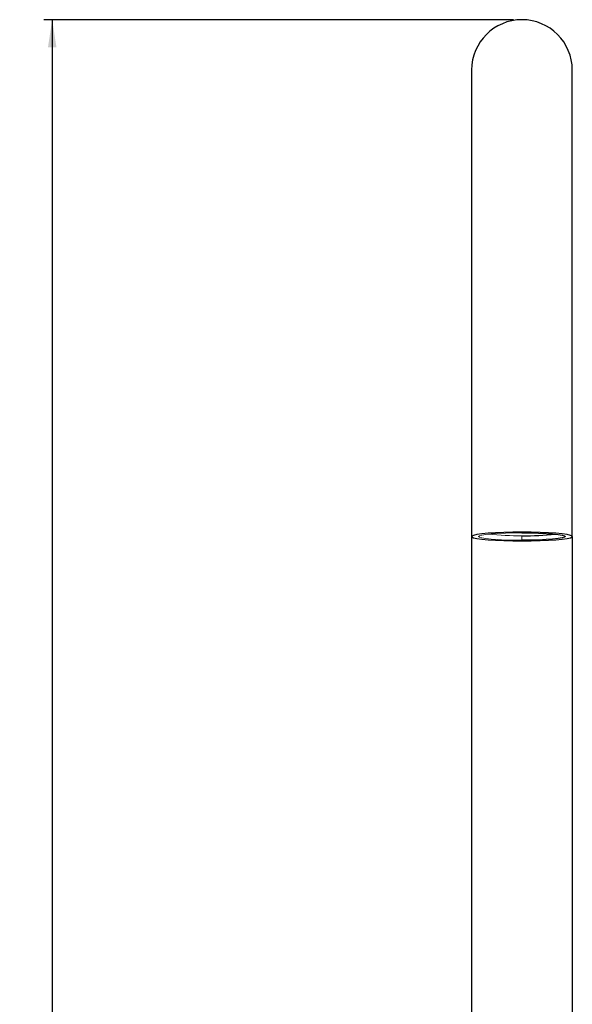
# Model space of a CAD drawing. Header units: millimetres. Extents: x 7 to 298, y -38 to 414.
# Tile 6 of 8: x 7 to 73, y 105 to 223. Entities that reach past the tile are written whole.
import ezdxf

# ---------------------------------------------------------------- set-up
doc = ezdxf.new("R2010")
doc.units = ezdxf.units.MM
doc.layers.add('DRAWINGS', color=7, linetype='Continuous')
doc.styles.add('SLDTEXTSTYLE0', font='TXT', dxfattribs={"width": 0.75})
doc.dimstyles.new('SLDDIMSTYLE0', dxfattribs={"dimtxt": 3.5, "dimasz": 3.302, "dimexe": 0, "dimexo": 0.0625, "dimgap": 0.875, "dimtad": 0, "dimtih": 1, "dimtoh": 1, "dimdec": 0, "dimrnd": 1e-09, "dimzin": 12, "dimdsep": 46, "dimtxsty": 'SLDTEXTSTYLE0', "dimsah": 1, "dimcen": 0.09, "dimadec": 0, "dimazin": 3, "dimtfac": 1, "dimtdec": 0, "dimtofl": 0, "dimtmove": 0, "dimatfit": 3, "dimfxl": 0, "dimfrac": 2, "dimtolj": 1, "dimtzin": 12, "dimarcsym": 0})

# ---------------------------------------------------------------- blocks, each defined once
blk = doc.blocks.new('_D')
at = {"layer": 'DRAWINGS'}
for p, q in [((66.21, 222.8), (10.21, 222.8)), ((11.21, 222.8), (11.21, 93.52)), ((11.21, -11.55), (11.21, 87.97)), ((50.21, -11.55), (10.21, -11.55))]:
    blk.add_line(p, q, dxfattribs=at)
for points in [[(11.21, 222.8), (10.7, 219.5), (11.72, 219.5)], [(11.21, -11.55), (11.72, -8.24), (10.7, -8.24)]]:
    blk.add_solid(points, dxfattribs=at)
at = {"layer": 'DRAWINGS', "insert": (7.33, 92.48), "char_height": 3.5, "attachment_point": 1, "style": 'SLDTEXTSTYLE0'}
blk.add_mtext('234', dxfattribs=at)

msp = doc.modelspace()

# ---------------------------------------------------------------- linework, layer by layer
at = {"color": 7, "linetype": 'Continuous', "lineweight": 25}
for p, q in [((61.21, 216.8), (61.21, 171.16)), ((73.21, 171.16), (73.21, 216.8)), ((61.21, 171.16), (61.21, 161.2)), ((73.21, 161.2), (73.21, 171.16)), ((61.21, 161.2), (61.21, 57.95)), ((73.21, 161.2), (73.21, 57.95))]:
    msp.add_line(p, q, dxfattribs=at)
at = {"color": 144, "linetype": 'Continuous', "lineweight": 18}
msp.add_line((67.21, 161.29), (67.21, 160.75), dxfattribs=at)
at = {"color": 7, "linetype": 'Continuous', "lineweight": 25, "flags": 128}
for points in [[(67.21, 161.72), (66.11, 161.71), (65.05, 161.69), (64.05, 161.64), (63.17, 161.59), (62.42, 161.52), (61.84, 161.43), (61.44, 161.34), (61.24, 161.25), (61.24, 161.15), (61.44, 161.06), (61.84, 160.97), (62.42, 160.89), (63.17, 160.81), (64.05, 160.76), (65.05, 160.71), (66.11, 160.69), (67.21, 160.68)], [(67.21, 160.68), (68.32, 160.69), (69.38, 160.71), (70.37, 160.76), (71.25, 160.81), (72, 160.89), (72.58, 160.97), (72.98, 161.06), (73.19, 161.15), (73.19, 161.25), (72.98, 161.34), (72.58, 161.43), (72, 161.52), (71.25, 161.59), (70.37, 161.64), (69.38, 161.69), (68.32, 161.71), (67.21, 161.72)], [(67.21, 161.65), (68.22, 161.64), (69.19, 161.62), (70.09, 161.58), (70.87, 161.52), (71.52, 161.45), (71.99, 161.37), (72.29, 161.29), (72.39, 161.2), (72.29, 161.11), (71.99, 161.03), (71.52, 160.95), (70.87, 160.88), (70.09, 160.83), (69.19, 160.78), (68.22, 160.76), (67.21, 160.75)]]:
    msp.add_lwpolyline(points, dxfattribs=at)
at = {"color": 144, "linetype": 'Continuous', "lineweight": 18, "flags": 128}
msp.add_lwpolyline([(67.21, 160.75), (66.2, 160.76), (65.23, 160.78), (64.34, 160.83), (63.55, 160.88), (62.91, 160.95), (62.43, 161.03), (62.14, 161.11), (62.04, 161.2), (62.14, 161.29), (62.43, 161.37), (62.91, 161.45), (63.55, 161.52), (64.34, 161.58), (65.23, 161.62), (66.2, 161.64), (67.21, 161.65)], dxfattribs=at)
at = {"color": 7, "linetype": 'Continuous', "lineweight": 25}
for centre, radius, start, end in [((67.21, 216.8), 6, 90, 180), ((67.21, 216.8), 6, 0, 90), ((67.68, 192.63), 31.34, 269.1485, 276.4666)]:
    msp.add_arc(centre, radius, start, end, dxfattribs=at)
at = {"color": 144, "linetype": 'Continuous', "lineweight": 18}
msp.add_arc((66.82, 194.02), 32.73, 263.689, 270.696, dxfattribs=at)

# ---------------------------------------------------------------- dimensions: what is measured, and where the dimension line sits
at = {"layer": 'DRAWINGS'}
dim = msp.add_linear_dim(base=(11.21, -11.55), p1=(67.21, 222.8), p2=(51.21, -11.55), angle=90, dimstyle='SLDDIMSTYLE0', dxfattribs=at)
dim.commit()
dim.dimension.update_dxf_attribs({"geometry": '_D', "text_midpoint": (11.21, 90.75), "dimtype": 160})

doc.saveas('drawing.dxf')
